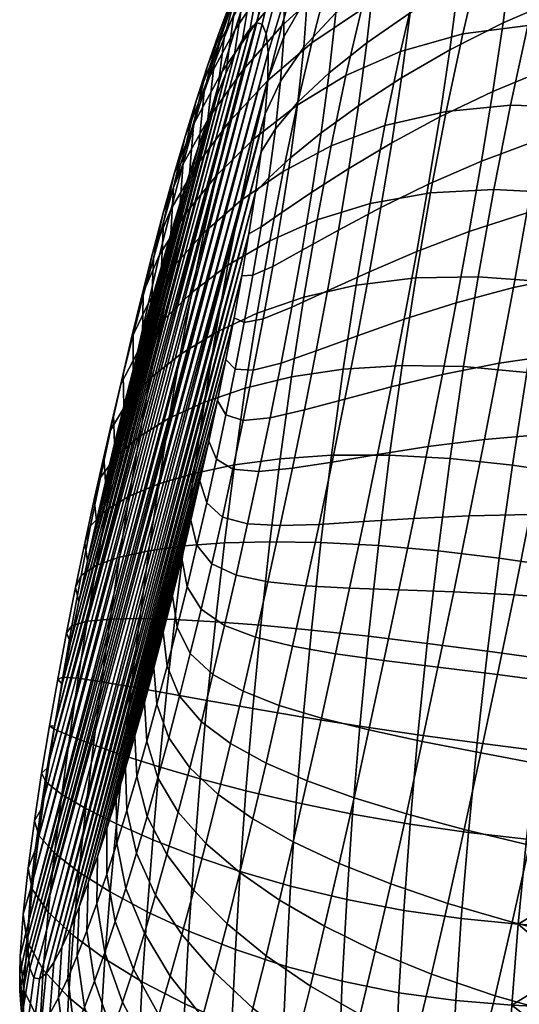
# Model space of a CAD drawing. Extents: x -120 to 2831, y -92 to 75.
# Tile 152 of 256: x 1128 to 1140, y 23 to 47. Entities that reach past the tile are written whole.
import ezdxf

# ---------------------------------------------------------------- set-up
doc = ezdxf.new("R2010")
doc.units = 0
doc.layers.add('GLASS', color=18, linetype='CONTINUOUS')

msp = doc.modelspace()

# ---------------------------------------------------------------- meshes
at = {"layer": 'GLASS'}
mesh = msp.add_polyface(dxfattribs=at)
corners = [(1133.917, 48.31, 83.84), (1134.084, 48.25, 85.126), (1134.626, 49.63, 85.392), (1134.433, 49.733, 83.894), (1133.721, 48.171, 82.611), (1134.211, 49.614, 82.482), (1133.508, 47.882, 81.451), (1133.972, 49.333, 81.163), (1133.284, 47.479, 80.359), (1133.723, 48.928, 79.929), (1133.466, 48.425, 78.772), (1134.398, 50.314, 79.718), (1134.119, 49.832, 78.434), (1133.053, 46.986, 79.33), (1133.206, 47.843, 77.682), (1133.835, 49.26, 77.222), (1132.816, 46.42, 78.358), (1133.548, 48.609, 76.074), (1134.644, 50.612, 76.922), (1134.334, 49.976, 75.651), (1132.943, 47.193, 76.655), (1132.577, 45.793, 77.441), (1133.259, 47.887, 74.988), (1134.021, 49.254, 74.44), (1132.677, 46.482, 75.686), (1132.334, 45.113, 76.574), (1133.708, 48.452, 73.29), (1134.94, 50.578, 73.988), (1134.603, 49.768, 72.713), (1132.969, 47.099, 73.959), (1132.411, 45.717, 74.771), (1132.091, 44.386, 75.755), (1133.394, 47.574, 72.201), (1134.265, 48.866, 71.5), (1132.679, 46.249, 72.988), (1132.145, 44.903, 73.91), (1133.082, 46.623, 71.174), (1133.929, 47.875, 70.355), (1132.391, 45.341, 72.075), (1131.879, 44.043, 73.1), (1133.597, 46.798, 69.281), (1134.918, 49.071, 69.598), (1134.562, 47.939, 68.412), (1132.772, 45.603, 70.213), (1132.104, 44.378, 71.221), (1133.269, 45.64, 68.284), (1134.213, 46.71, 67.311), (1132.467, 44.516, 69.32), (1132.948, 44.404, 67.37), (1133.871, 45.389, 66.304), (1133.539, 43.981, 65.398), (1134.93, 46.298, 65.302), (1134.578, 44.794, 64.319), (1134.258, 46.44, 88.739), (1133.873, 45.406, 87.655), (1133.812, 44.589, 88.277), (1134.181, 45.377, 89.565), (1134.269, 47.322, 87.672), (1133.882, 46.063, 86.865), (1133.74, 46.745, 84.946), (1133.836, 46.514, 85.943), (1134.208, 47.934, 86.432), (1133.443, 46.645, 82.92), (1133.605, 46.778, 83.927), (1133.261, 46.381, 81.942), (1132.859, 45.559, 80.1), (1133.065, 46.013, 81.001), (1132.429, 44.456, 78.417), (1132.647, 45.037, 79.239)]
mesh.append_faces([[corners[k] for k in face] for face in [(0, 1, 2, 3), (4, 0, 3, 5), (6, 4, 5, 7), (8, 6, 7, 9), (10, 9, 11, 12), (13, 8, 9, 10), (14, 10, 12, 15), (16, 13, 10, 14), (17, 15, 18, 19), (20, 14, 15, 17), (21, 16, 14, 20), (22, 17, 19, 23), (24, 20, 17, 22), (25, 21, 20, 24), (26, 23, 27, 28), (29, 22, 23, 26), (30, 24, 22, 29), (31, 25, 24, 30), (32, 26, 28, 33), (34, 29, 26, 32), (35, 30, 29, 34), (36, 32, 33, 37), (38, 34, 32, 36), (39, 35, 34, 38), (40, 37, 41, 42), (43, 36, 37, 40), (44, 38, 36, 43), (45, 40, 42, 46), (47, 43, 40, 45), (48, 45, 46, 49), (50, 49, 51, 52), (53, 54, 55, 56), (57, 58, 54, 53), (1, 59, 60, 61), (4, 62, 63, 0), (6, 64, 62, 4), (0, 63, 59, 1), (13, 65, 66, 8), (21, 67, 68, 16), (16, 68, 65, 13), (8, 66, 64, 6), (61, 60, 58, 57)]])
mesh = msp.add_polyface(dxfattribs=at)
corners = [(1139.546, 46.783, 96.309), (1139.3, 45.128, 97.092), (1140.699, 45.7, 97.775), (1140.943, 47.389, 96.897), (1138.263, 46.131, 95.64), (1138.02, 44.515, 96.323), (1137.099, 45.456, 94.885), (1136.86, 43.888, 95.464), (1139.755, 48.404, 95.338), (1141.148, 49.025, 95.836), (1138.474, 47.731, 94.764), (1137.308, 47.024, 94.107), (1136.263, 46.3, 93.351), (1136.059, 44.779, 94.029), (1135.353, 45.576, 92.471), (1135.157, 44.127, 93.047), (1139.915, 49.97, 94.148), (1141.303, 50.589, 94.574), (1138.638, 49.292, 93.654), (1137.473, 48.569, 93.083), (1136.426, 47.808, 92.421), (1135.509, 47.018, 91.643), (1134.742, 46.195, 90.698), (1134.597, 44.867, 91.411), (1134.181, 45.377, 89.565), (1134.054, 44.224, 90.151), (1136.525, 49.234, 91.189), (1137.573, 50.027, 91.77), (1135.606, 48.379, 90.513), (1134.831, 47.441, 89.701), (1134.258, 46.44, 88.739), (1135.619, 49.539, 89.078), (1136.538, 50.458, 89.653), (1134.844, 48.492, 88.417), (1134.269, 47.322, 87.672), (1134.771, 49.232, 86.934), (1135.539, 50.373, 87.434), (1134.208, 47.934, 86.432), (1134.084, 48.25, 85.126), (1134.626, 49.63, 85.392), (1133.929, 47.875, 70.355), (1134.265, 48.866, 71.5), (1135.277, 50.101, 70.863), (1134.918, 49.071, 69.598), (1134.562, 47.939, 68.412), (1136.043, 50.187, 68.894), (1135.665, 49.001, 67.599), (1136.512, 48.588, 65.549), (1136.906, 49.953, 66.842), (1138.286, 50.757, 66.144), (1137.871, 49.328, 64.773), (1135.293, 47.703, 66.398), (1134.213, 46.71, 67.311), (1138.987, 48.268, 62.77), (1139.414, 49.895, 64.067), (1141.022, 50.214, 63.492), (1140.576, 48.53, 62.17), (1137.465, 47.769, 63.528), (1136.128, 47.103, 64.371), (1134.93, 46.298, 65.302), (1133.871, 45.389, 66.304), (1140.142, 46.718, 61.005), (1142.217, 48.564, 61.717), (1141.762, 46.71, 60.559), (1138.573, 46.514, 61.623), (1137.073, 46.09, 62.42), (1135.756, 45.508, 63.32), (1134.578, 44.794, 64.319), (1139.723, 44.791, 60.012), (1141.321, 44.744, 59.579), (1138.176, 44.646, 60.638), (1136.697, 44.303, 61.464)]
mesh.append_faces([[corners[k] for k in face] for face in [(0, 1, 2, 3), (4, 5, 1, 0), (6, 7, 5, 4), (8, 0, 3, 9), (10, 4, 0, 8), (11, 6, 4, 10), (12, 13, 6, 11), (14, 15, 13, 12), (16, 8, 9, 17), (18, 10, 8, 16), (19, 11, 10, 18), (20, 12, 11, 19), (21, 14, 12, 20), (22, 23, 14, 21), (24, 25, 23, 22), (26, 20, 19, 27), (28, 21, 20, 26), (29, 22, 21, 28), (30, 24, 22, 29), (31, 28, 26, 32), (33, 29, 28, 31), (34, 30, 29, 33), (35, 33, 31, 36), (37, 34, 33, 35), (38, 37, 35, 39), (40, 41, 42, 43), (44, 43, 45, 46), (47, 48, 49, 50), (51, 46, 48, 47), (52, 44, 46, 51), (53, 54, 55, 56), (57, 50, 54, 53), (58, 47, 50, 57), (59, 51, 47, 58), (60, 52, 51, 59), (61, 56, 62, 63), (64, 53, 56, 61), (65, 57, 53, 64), (66, 58, 57, 65), (67, 59, 58, 66), (68, 61, 63, 69), (70, 64, 61, 68), (71, 65, 64, 70)]])
mesh = msp.add_polyface(dxfattribs=at)
corners = [(1128.53, 23.855, 76.936), (1128.712, 24.119, 77.914), (1133.575, 42.694, 89.023), (1131.572, 32.965, 87.15), (1130.44, 28.809, 84.348), (1130.667, 29.587, 84.983), (1129.114, 24.941, 79.756), (1129.326, 25.464, 80.617), (1133.057, 39.666, 89.203), (1133.605, 46.778, 83.927), (1128.263, 26.83, 71.129), (1128.16, 25.911, 71.579), (1133.443, 46.645, 82.92), (1128.397, 27.806, 70.833), (1128.088, 24.743, 72.576), (1133.836, 46.514, 85.943), (1128.1, 25.095, 72.201), (1128.916, 30.835, 70.653), (1132.647, 45.037, 79.239), (1129.112, 31.838, 70.771), (1130.895, 30.393, 85.582), (1131.347, 32.084, 86.666), (1131.795, 33.867, 87.593), (1132.234, 35.733, 88.346), (1132.448, 36.693, 88.65), (1129.988, 27.349, 82.968), (1133.244, 40.677, 89.242), (1133.418, 41.691, 89.188), (1133.71, 43.67, 88.727), (1132.861, 38.662, 89.085), (1131.121, 31.226, 86.143), (1131.442, 31.266, 88.119), (1131.2, 30.349, 87.546), (1131.482, 29.539, 89.024), (1131.742, 30.541, 89.643), (1129.599, 34.649, 68.29), (1129.835, 35.816, 68.58), (1130.217, 36.331, 67.085), (1129.974, 35.031, 66.798), (1129.457, 34.235, 69.775), (1129.684, 35.287, 70.071), (1130.295, 33.898, 65.191), (1130.531, 35.368, 65.367), (1131.241, 35.663, 63.991), (1131.005, 34.051, 63.838), (1129.74, 33.703, 66.601), (1129.368, 33.457, 68.073), (1129.234, 33.161, 69.541), (1130.784, 32.417, 63.82), (1131.85, 34.165, 62.557), (1131.632, 32.394, 62.584), (1130.072, 32.404, 65.129), (1129.514, 32.35, 66.499), (1129.144, 32.242, 67.935), (1129.018, 32.068, 69.375), (1130.58, 30.769, 63.942), (1131.433, 30.616, 62.77), (1129.861, 30.892, 65.189), (1129.3, 30.976, 66.5), (1128.928, 31.004, 67.884), (1128.808, 30.956, 69.284), (1129.096, 29.583, 66.616), (1129.665, 29.367, 65.38), (1128.722, 29.746, 67.932), (1128.607, 29.827, 69.28), (1131.121, 31.226, 86.143), (1130.895, 30.393, 85.582), (1130.957, 29.462, 86.929), (1131.347, 32.084, 86.666), (1129.316, 32.83, 70.958), (1129.525, 33.807, 71.206), (1129.112, 31.838, 70.771), (1129.739, 34.768, 71.51), (1128.729, 29.823, 70.614), (1128.916, 30.835, 70.653)]
mesh.append_faces([[corners[k] for k in face] for face in [(0, 1, 2, 2), (3, 4, 5, 5), (6, 7, 8, 8), (9, 10, 11, 11), (12, 13, 10, 10), (14, 15, 16, 16), (17, 18, 19, 19), (3, 5, 20, 20), (20, 21, 3, 3), (3, 22, 4, 4), (23, 24, 25, 25), (8, 26, 6, 6), (27, 2, 1, 1), (2, 28, 0, 0), (29, 8, 7, 7), (30, 21, 20, 20), (31, 32, 33, 34), (35, 36, 37, 38), (39, 40, 36, 35), (41, 42, 43, 44), (45, 38, 42, 41), (46, 35, 38, 45), (47, 39, 35, 46), (48, 44, 49, 50), (51, 41, 44, 48), (52, 45, 41, 51), (53, 46, 45, 52), (54, 47, 46, 53), (55, 48, 50, 56), (57, 51, 48, 55), (58, 52, 51, 57), (59, 53, 52, 58), (60, 54, 53, 59), (61, 58, 57, 62), (63, 59, 58, 61), (64, 60, 59, 63), (32, 65, 66, 67), (31, 68, 65, 32), (47, 69, 70, 39), (54, 71, 69, 47), (39, 70, 72, 40), (64, 73, 74, 60), (60, 74, 71, 54)]])
mesh = msp.add_polyface(dxfattribs=at)
corners = [(1130.401, 37.536, 72.705), (1130.178, 36.633, 72.263), (1131.532, 41.692, 75.508), (1128.137, 23.987, 73.913), (1133.812, 44.589, 88.277), (1133.873, 45.406, 87.655), (1128.107, 24.185, 73.439), (1133.882, 46.063, 86.865), (1131.984, 43.151, 76.888), (1131.759, 42.438, 76.18), (1129.957, 35.71, 71.863), (1129.525, 33.807, 71.206), (1132.208, 43.825, 77.634), (1131.305, 40.914, 74.873), (1129.316, 32.83, 70.958), (1132.429, 44.456, 78.417), (1133.443, 46.645, 82.92), (1128.263, 26.83, 71.129), (1133.605, 46.778, 83.927), (1132.647, 45.037, 79.239), (1128.729, 29.823, 70.614), (1133.065, 46.013, 81.001), (1132.859, 45.559, 80.1), (1133.74, 46.745, 84.946), (1128.1, 25.095, 72.201), (1133.836, 46.514, 85.943), (1128.088, 24.743, 72.576), (1131.846, 43.618, 74.982), (1132.091, 44.386, 75.755), (1132.411, 45.717, 74.771), (1132.145, 44.903, 73.91), (1131.601, 42.812, 74.254), (1131.879, 44.043, 73.1), (1131.614, 43.141, 72.343), (1132.391, 45.341, 72.075), (1132.104, 44.378, 71.221), (1131.356, 41.971, 73.57), (1131.82, 43.363, 70.427), (1132.772, 45.603, 70.213), (1132.467, 44.516, 69.32), (1131.351, 42.198, 71.637), (1131.112, 41.099, 72.931), (1132.166, 43.366, 68.5), (1133.269, 45.64, 68.284), (1132.948, 44.404, 67.37), (1131.539, 42.298, 69.696), (1131.09, 41.217, 70.985), (1130.869, 40.196, 72.336), (1131.872, 42.156, 67.756), (1132.635, 43.095, 66.546), (1131.263, 41.187, 69.03), (1130.832, 40.201, 70.387), (1130.627, 39.265, 71.787), (1131.585, 40.891, 67.095), (1132.332, 41.718, 65.817), (1130.992, 40.031, 68.433), (1130.576, 39.151, 69.845), (1132.04, 40.279, 65.19), (1133.218, 42.494, 64.603), (1132.912, 40.934, 63.926), (1131.307, 39.574, 66.52), (1130.727, 38.835, 67.907), (1131.76, 38.785, 64.673), (1132.62, 39.311, 63.376), (1132.334, 45.113, 76.574), (1132.208, 43.825, 77.634), (1132.429, 44.456, 78.417), (1132.577, 45.793, 77.441), (1131.759, 42.438, 76.18), (1131.984, 43.151, 76.888), (1131.532, 41.692, 75.508), (1131.078, 40.107, 74.274), (1131.305, 40.914, 74.873), (1130.625, 38.416, 73.189), (1130.851, 39.274, 73.713)]
mesh.append_faces([[corners[k] for k in face] for face in [(0, 1, 2, 2), (3, 4, 5, 5), (6, 5, 7, 7), (8, 9, 10, 10), (11, 12, 8, 8), (10, 9, 2, 2), (0, 2, 13, 13), (12, 14, 15, 15), (16, 17, 18, 18), (15, 14, 19, 19), (20, 21, 22, 22), (23, 24, 25, 25), (26, 7, 25, 25), (27, 28, 29, 30), (31, 27, 30, 32), (33, 32, 34, 35), (36, 31, 32, 33), (37, 35, 38, 39), (40, 33, 35, 37), (41, 36, 33, 40), (42, 39, 43, 44), (45, 37, 39, 42), (46, 40, 37, 45), (47, 41, 40, 46), (48, 42, 44, 49), (50, 45, 42, 48), (51, 46, 45, 50), (52, 47, 46, 51), (53, 48, 49, 54), (55, 50, 48, 53), (56, 51, 50, 55), (57, 54, 58, 59), (60, 53, 54, 57), (61, 55, 53, 60), (62, 57, 59, 63), (64, 65, 66, 67), (27, 68, 69, 28), (31, 70, 68, 27), (41, 71, 72, 36), (52, 73, 74, 47), (47, 74, 71, 41), (36, 72, 70, 31), (28, 69, 65, 64)]])
mesh = msp.add_polyface(dxfattribs=at)
corners = [(1128.16, 25.911, 71.579), (1128.1, 25.095, 72.201), (1133.74, 46.745, 84.946), (1128.729, 29.823, 70.614), (1128.555, 28.81, 70.668), (1133.065, 46.013, 81.001), (1128.916, 30.835, 70.653), (1132.859, 45.559, 80.1), (1128.397, 27.806, 70.833), (1133.443, 46.645, 82.92), (1129.525, 33.807, 71.206), (1129.316, 32.83, 70.958), (1132.208, 43.825, 77.634), (1129.739, 34.768, 71.51), (1131.984, 43.151, 76.888), (1129.112, 31.838, 70.771), (1132.647, 45.037, 79.239), (1129.957, 35.71, 71.863), (1131.532, 41.692, 75.508), (1130.178, 36.633, 72.263), (1130.625, 38.416, 73.189), (1130.401, 37.536, 72.705), (1131.078, 40.107, 74.274), (1133.418, 41.691, 89.188), (1128.908, 24.488, 78.855), (1133.244, 40.677, 89.242), (1133.812, 44.589, 88.277), (1128.367, 23.723, 75.928), (1133.71, 43.67, 88.727), (1130.851, 39.274, 73.713), (1131.305, 40.914, 74.873), (1133.605, 46.778, 83.927), (1133.261, 46.381, 81.942), (1132.631, 36.256, 90.253), (1132.399, 35.207, 89.933), (1132.776, 34.861, 91.54), (1133.029, 36.014, 91.855), (1130.388, 38.308, 71.284), (1130.627, 39.265, 71.787), (1130.832, 40.201, 70.387), (1130.576, 39.151, 69.845), (1130.325, 38.069, 69.362), (1130.992, 40.031, 68.433), (1130.727, 38.835, 67.907), (1130.15, 37.325, 70.828), (1131.037, 38.211, 66.037), (1131.307, 39.574, 66.52), (1132.04, 40.279, 65.19), (1131.76, 38.785, 64.673), (1130.468, 37.6, 67.456), (1130.078, 36.957, 68.939), (1129.916, 36.317, 70.423), (1131.493, 37.244, 64.271), (1132.62, 39.311, 63.376), (1132.345, 37.634, 62.959), (1130.779, 36.807, 65.651), (1130.217, 36.331, 67.085), (1129.835, 35.816, 68.58), (1129.684, 35.287, 70.071), (1132.089, 35.915, 62.684), (1133.329, 37.97, 61.731), (1133.066, 36.12, 61.463), (1131.241, 35.663, 63.991), (1130.531, 35.368, 65.367), (1129.974, 35.031, 66.798), (1132.448, 36.693, 88.65), (1132.234, 35.733, 88.346), (1132.861, 37.33, 90.512), (1132.657, 37.67, 88.898), (1133.085, 38.429, 90.702), (1132.861, 38.662, 89.085), (1130.401, 37.536, 72.705), (1130.625, 38.416, 73.189), (1130.178, 36.633, 72.263), (1129.957, 35.71, 71.863), (1129.739, 34.768, 71.51)]
mesh.append_faces([[corners[k] for k in face] for face in [(0, 1, 2, 2), (3, 4, 5, 5), (6, 3, 7, 7), (4, 8, 9, 9), (10, 11, 12, 12), (13, 10, 14, 14), (15, 16, 11, 11), (17, 18, 19, 19), (20, 21, 22, 22), (13, 14, 17, 17), (23, 24, 25, 25), (26, 27, 28, 28), (22, 29, 20, 20), (30, 22, 21, 21), (2, 31, 0, 0), (9, 32, 4, 4), (7, 16, 6, 6), (32, 5, 4, 4), (33, 34, 35, 36), (37, 38, 39, 40), (41, 40, 42, 43), (44, 37, 40, 41), (45, 46, 47, 48), (49, 43, 46, 45), (50, 41, 43, 49), (51, 44, 41, 50), (52, 48, 53, 54), (55, 45, 48, 52), (56, 49, 45, 55), (57, 50, 49, 56), (58, 51, 50, 57), (59, 54, 60, 61), (62, 52, 54, 59), (63, 55, 52, 62), (64, 56, 55, 63), (33, 65, 66, 34), (67, 68, 65, 33), (69, 70, 68, 67), (37, 71, 72, 38), (44, 73, 71, 37), (73, 44, 51, 74), (58, 75, 74, 51)]])
mesh = msp.add_polyface(dxfattribs=at)
corners = [(1128.908, 24.488, 78.855), (1133.418, 41.691, 89.188), (1128.712, 24.119, 77.914), (1128.53, 23.855, 76.936), (1133.71, 43.67, 88.727), (1128.367, 23.723, 75.928), (1128.233, 23.755, 74.909), (1133.812, 44.589, 88.277), (1128.137, 23.987, 73.913), (1133.873, 45.406, 87.655), (1128.107, 24.185, 73.439), (1133.244, 40.677, 89.242), (1129.114, 24.941, 79.756), (1132.657, 37.67, 88.898), (1129.544, 26.044, 81.439), (1129.765, 26.675, 82.222), (1132.448, 36.693, 88.65), (1129.988, 27.349, 82.968), (1129.326, 25.464, 80.617), (1133.882, 46.063, 86.865), (1128.091, 24.438, 72.991), (1128.088, 24.743, 72.576), (1129.988, 26.249, 84.032), (1129.749, 25.544, 83.199), (1129.944, 24.362, 84.18), (1130.195, 25.109, 85.119), (1130.448, 25.908, 86.005), (1130.632, 23.964, 86.188), (1130.897, 24.827, 87.186), (1130.229, 26.997, 84.82), (1130.471, 27.783, 85.566), (1130.705, 26.754, 86.839), (1129.665, 29.367, 65.38), (1129.861, 30.892, 65.189), (1130.58, 30.769, 63.942), (1130.392, 29.115, 64.213), (1129.483, 27.833, 65.716), (1130.222, 27.463, 64.644), (1128.905, 28.174, 66.861), (1129.096, 29.583, 66.616), (1128.528, 28.47, 68.096), (1128.722, 29.746, 67.932), (1128.418, 28.684, 69.379), (1128.607, 29.827, 69.28), (1130.071, 25.823, 65.253), (1131.096, 27.08, 63.65), (1130.959, 25.346, 64.366), (1129.319, 26.297, 66.218), (1128.73, 26.755, 67.259), (1128.349, 27.181, 68.398), (1128.245, 27.535, 69.602), (1129.176, 24.772, 66.915), (1129.942, 24.207, 66.065), (1128.577, 25.336, 67.844), (1128.191, 25.89, 68.872), (1128.093, 26.393, 69.979), (1128.066, 24.626, 69.563), (1128.456, 23.946, 68.659), (1127.974, 25.288, 70.547), (1129.765, 26.675, 82.222), (1129.544, 26.044, 81.439), (1129.512, 24.886, 82.323), (1129.988, 27.349, 82.968), (1130.44, 28.809, 84.348), (1130.214, 28.062, 83.676), (1130.713, 28.606, 86.269), (1130.667, 29.587, 84.983), (1129.326, 25.464, 80.617), (1129.279, 24.282, 81.4), (1128.555, 28.81, 70.668), (1128.397, 27.806, 70.833), (1128.729, 29.823, 70.614), (1128.16, 25.911, 71.579), (1128.263, 26.83, 71.129), (1127.902, 24.276, 71.337), (1128.1, 25.095, 72.201)]
mesh.append_faces([[corners[k] for k in face] for face in [(0, 1, 2, 2), (3, 4, 5, 5), (6, 7, 8, 8), (5, 7, 6, 6), (8, 9, 10, 10), (11, 0, 12, 12), (13, 14, 15, 15), (16, 15, 17, 17), (13, 18, 14, 14), (19, 20, 10, 10), (20, 19, 21, 21), (22, 23, 24, 25), (26, 25, 27, 28), (29, 22, 25, 26), (30, 29, 26, 31), (32, 33, 34, 35), (36, 32, 35, 37), (38, 39, 32, 36), (40, 41, 39, 38), (42, 43, 41, 40), (44, 37, 45, 46), (47, 36, 37, 44), (48, 38, 36, 47), (49, 40, 38, 48), (50, 42, 40, 49), (51, 47, 44, 52), (53, 48, 47, 51), (54, 49, 48, 53), (55, 50, 49, 54), (56, 54, 53, 57), (58, 55, 54, 56), (23, 59, 60, 61), (22, 62, 59, 23), (30, 63, 64, 29), (65, 66, 63, 30), (29, 64, 62, 22), (61, 60, 67, 68), (69, 42, 50, 70), (71, 43, 42, 69), (58, 72, 73, 55), (74, 75, 72, 58), (55, 73, 70, 50)]])
mesh = msp.add_polyface(dxfattribs=at)
corners = [(1140.12, 42.196, 99.037), (1139.796, 40.395, 99.43), (1141.301, 40.704, 100.259), (1141.632, 42.582, 99.795), (1138.73, 41.746, 98.169), (1138.414, 40.027, 98.482), (1137.463, 41.263, 97.205), (1137.159, 39.632, 97.432), (1140.423, 43.966, 98.486), (1141.937, 44.418, 99.165), (1139.026, 43.447, 97.708), (1137.751, 42.892, 96.838), (1136.599, 42.328, 95.878), (1136.322, 40.777, 96.149), (1135.577, 41.784, 94.821), (1135.313, 40.317, 94.999), (1134.701, 41.295, 93.649), (1134.452, 39.921, 93.743), (1133.992, 40.906, 92.319), (1133.761, 39.64, 92.342), (1139.3, 45.128, 97.092), (1140.699, 45.7, 97.775), (1138.02, 44.515, 96.323), (1136.86, 43.888, 95.464), (1135.828, 43.271, 94.506), (1134.937, 42.697, 93.427), (1134.211, 42.203, 92.176), (1133.71, 41.862, 90.749), (1133.512, 40.696, 90.835), (1136.059, 44.779, 94.029), (1137.099, 45.456, 94.885), (1135.157, 44.127, 93.047), (1134.416, 43.526, 91.886), (1133.893, 43.042, 90.532), (1134.597, 44.867, 91.411), (1135.353, 45.576, 92.471), (1134.054, 44.224, 90.151), (1132.635, 43.095, 66.546), (1132.948, 44.404, 67.37), (1133.871, 45.389, 66.304), (1133.539, 43.981, 65.398), (1135.399, 43.812, 62.408), (1135.756, 45.508, 63.32), (1137.073, 46.09, 62.42), (1136.697, 44.303, 61.464), (1134.24, 43.199, 63.461), (1134.578, 44.794, 64.319), (1133.218, 42.494, 64.603), (1132.332, 41.718, 65.817), (1139.322, 42.765, 59.204), (1139.723, 44.791, 60.012), (1141.321, 44.744, 59.579), (1140.898, 42.683, 58.789), (1137.797, 42.68, 59.828), (1138.176, 44.646, 60.638), (1136.339, 42.42, 60.671), (1135.06, 42.027, 61.644), (1133.918, 41.523, 62.738), (1132.912, 40.934, 63.926), (1138.945, 40.658, 58.591), (1140.496, 40.545, 58.199), (1137.442, 40.631, 59.205), (1136.004, 40.456, 60.052), (1134.741, 40.165, 61.041), (1133.614, 39.776, 62.158), (1133.244, 40.677, 89.242), (1133.418, 41.691, 89.188), (1133.575, 42.694, 89.023), (1134.181, 45.377, 89.565), (1133.812, 44.589, 88.277), (1133.71, 43.67, 88.727)]
mesh.append_faces([[corners[k] for k in face] for face in [(0, 1, 2, 3), (4, 5, 1, 0), (6, 7, 5, 4), (8, 0, 3, 9), (10, 4, 0, 8), (11, 6, 4, 10), (12, 13, 6, 11), (14, 15, 13, 12), (16, 17, 15, 14), (18, 19, 17, 16), (20, 10, 8, 21), (22, 11, 10, 20), (23, 12, 11, 22), (24, 14, 12, 23), (25, 16, 14, 24), (26, 18, 16, 25), (27, 28, 18, 26), (29, 24, 23, 30), (31, 25, 24, 29), (32, 26, 25, 31), (33, 27, 26, 32), (34, 32, 31, 35), (36, 33, 32, 34), (37, 38, 39, 40), (41, 42, 43, 44), (45, 46, 42, 41), (47, 40, 46, 45), (48, 37, 40, 47), (49, 50, 51, 52), (53, 54, 50, 49), (55, 44, 54, 53), (56, 41, 44, 55), (57, 45, 41, 56), (58, 47, 45, 57), (59, 49, 52, 60), (61, 53, 49, 59), (62, 55, 53, 61), (63, 56, 55, 62), (64, 57, 56, 63), (65, 28, 27, 66), (33, 67, 66, 27), (68, 69, 70, 36), (36, 70, 67, 33)]])
mesh = msp.add_polyface(dxfattribs=at)
corners = [(1139.098, 36.735, 99.75), (1138.731, 34.894, 99.675), (1140.2, 34.921, 100.642), (1140.582, 36.862, 100.684), (1137.742, 36.563, 98.678), (1137.392, 34.83, 98.563), (1136.517, 36.372, 97.494), (1136.184, 34.753, 97.334), (1135.423, 36.188, 96.216), (1135.109, 34.686, 96.009), (1139.454, 38.572, 99.668), (1140.95, 38.793, 100.556), (1138.084, 38.298, 98.651), (1136.843, 38, 97.528), (1135.731, 37.706, 96.311), (1134.755, 37.445, 95.005), (1134.465, 36.04, 94.851), (1133.929, 37.257, 93.61), (1133.659, 35.964, 93.404), (1133.278, 37.194, 92.099), (1133.029, 36.014, 91.855), (1132.861, 37.33, 90.512), (1132.631, 36.256, 90.253), (1139.796, 40.395, 99.43), (1141.301, 40.704, 100.259), (1138.414, 40.027, 98.482), (1137.159, 39.632, 97.432), (1136.031, 39.236, 96.29), (1135.038, 38.871, 95.057), (1134.194, 38.576, 93.725), (1133.523, 38.403, 92.264), (1133.085, 38.429, 90.702), (1136.322, 40.777, 96.149), (1137.463, 41.263, 97.205), (1135.313, 40.317, 94.999), (1134.452, 39.921, 93.743), (1133.761, 39.64, 92.342), (1133.302, 39.551, 90.814), (1133.512, 40.696, 90.835), (1133.992, 40.906, 92.319), (1132.62, 39.311, 63.376), (1132.912, 40.934, 63.926), (1133.918, 41.523, 62.738), (1133.614, 39.776, 62.158), (1140.119, 38.349, 57.818), (1140.496, 40.545, 58.199), (1142.074, 40.315, 57.995), (1141.669, 38.117, 57.649), (1138.593, 38.489, 58.183), (1138.945, 40.658, 58.591), (1137.112, 38.517, 58.779), (1137.442, 40.631, 59.205), (1135.692, 38.428, 59.618), (1136.004, 40.456, 60.052), (1134.445, 38.24, 60.606), (1134.741, 40.165, 61.041), (1133.329, 37.97, 61.731), (1132.345, 37.634, 62.959), (1139.77, 36.116, 57.653), (1141.291, 35.888, 57.517), (1138.269, 36.277, 57.988), (1136.81, 36.358, 58.559), (1135.407, 36.352, 59.376), (1134.172, 36.269, 60.35), (1133.066, 36.12, 61.463), (1133.057, 39.666, 89.203), (1132.861, 38.662, 89.085), (1133.244, 40.677, 89.242)]
mesh.append_faces([[corners[k] for k in face] for face in [(0, 1, 2, 3), (4, 5, 1, 0), (6, 7, 5, 4), (8, 9, 7, 6), (10, 0, 3, 11), (12, 4, 0, 10), (13, 6, 4, 12), (14, 8, 6, 13), (15, 16, 8, 14), (17, 18, 16, 15), (19, 20, 18, 17), (21, 22, 20, 19), (23, 10, 11, 24), (25, 12, 10, 23), (26, 13, 12, 25), (27, 14, 13, 26), (28, 15, 14, 27), (29, 17, 15, 28), (30, 19, 17, 29), (31, 21, 19, 30), (32, 27, 26, 33), (34, 28, 27, 32), (35, 29, 28, 34), (36, 30, 29, 35), (37, 31, 30, 36), (38, 37, 36, 39), (40, 41, 42, 43), (44, 45, 46, 47), (48, 49, 45, 44), (50, 51, 49, 48), (52, 53, 51, 50), (54, 55, 53, 52), (56, 43, 55, 54), (57, 40, 43, 56), (58, 44, 47, 59), (60, 48, 44, 58), (61, 50, 48, 60), (62, 52, 50, 61), (63, 54, 52, 62), (64, 56, 54, 63), (37, 65, 66, 31), (65, 37, 38, 67)]])
mesh = msp.add_polyface(dxfattribs=at)
corners = [(1130.44, 28.809, 84.348), (1131.795, 33.867, 87.593), (1132.016, 34.79, 87.993), (1132.657, 37.67, 88.898), (1129.765, 26.675, 82.222), (1132.448, 36.693, 88.65), (1129.988, 27.349, 82.968), (1132.234, 35.733, 88.346), (1129.326, 25.464, 80.617), (1132.861, 38.662, 89.085), (1132.55, 31.069, 91.779), (1132.271, 29.924, 91.186), (1132.974, 29.398, 92.671), (1133.274, 30.664, 93.288), (1132.002, 31.575, 90.207), (1131.742, 30.541, 89.643), (1131.684, 32.211, 88.646), (1131.442, 31.266, 88.119), (1135.505, 31.566, 96.637), (1135.164, 30.013, 96.1), (1136.312, 29.729, 97.367), (1136.674, 31.403, 97.908), (1134.471, 31.747, 95.267), (1134.15, 30.32, 94.734), (1133.574, 31.965, 93.816), (1132.83, 32.248, 92.299), (1132.262, 32.641, 90.712), (1131.924, 33.183, 89.126), (1134.791, 33.204, 95.692), (1135.846, 33.148, 97.048), (1133.873, 33.297, 94.254), (1133.109, 33.458, 92.745), (1132.52, 33.737, 91.157), (1132.163, 34.182, 89.556), (1135.109, 34.686, 96.009), (1136.184, 34.753, 97.334), (1134.171, 34.656, 94.6), (1133.385, 34.697, 93.115), (1132.776, 34.861, 91.54), (1132.399, 35.207, 89.933), (1134.465, 36.04, 94.851), (1135.423, 36.188, 96.216), (1133.659, 35.964, 93.404), (1133.029, 36.014, 91.855), (1135.151, 34.249, 59.335), (1135.407, 36.352, 59.376), (1136.81, 36.358, 58.559), (1136.538, 34.175, 58.551), (1133.925, 34.268, 60.279), (1134.172, 36.269, 60.35), (1132.825, 34.238, 61.363), (1133.066, 36.12, 61.463), (1131.85, 34.165, 62.557), (1132.089, 35.915, 62.684), (1131.005, 34.051, 63.838), (1131.241, 35.663, 63.991), (1134.923, 32.138, 59.499), (1136.298, 31.988, 58.759), (1133.705, 32.254, 60.397), (1132.607, 32.339, 61.436), (1131.632, 32.394, 62.584), (1134.726, 30.04, 59.872), (1136.09, 29.822, 59.186), (1133.511, 30.246, 60.711), (1132.412, 30.44, 61.686), (1131.433, 30.616, 62.77), (1131.347, 32.084, 86.666), (1131.572, 32.965, 87.15), (1132.016, 34.79, 87.993), (1131.795, 33.867, 87.593), (1132.234, 35.733, 88.346)]
mesh.append_faces([[corners[k] for k in face] for face in [(0, 1, 2, 2), (3, 4, 5, 5), (6, 2, 7, 7), (8, 3, 9, 9), (10, 11, 12, 13), (14, 15, 11, 10), (16, 17, 15, 14), (18, 19, 20, 21), (22, 23, 19, 18), (24, 13, 23, 22), (25, 10, 13, 24), (26, 14, 10, 25), (27, 16, 14, 26), (28, 22, 18, 29), (30, 24, 22, 28), (31, 25, 24, 30), (32, 26, 25, 31), (33, 27, 26, 32), (34, 28, 29, 35), (36, 30, 28, 34), (37, 31, 30, 36), (38, 32, 31, 37), (39, 33, 32, 38), (40, 36, 34, 41), (42, 37, 36, 40), (43, 38, 37, 42), (44, 45, 46, 47), (48, 49, 45, 44), (50, 51, 49, 48), (52, 53, 51, 50), (54, 55, 53, 52), (56, 44, 47, 57), (58, 48, 44, 56), (59, 50, 48, 58), (60, 52, 50, 59), (61, 56, 57, 62), (63, 58, 56, 61), (64, 59, 58, 63), (65, 60, 59, 64), (66, 17, 16, 67), (33, 68, 69, 27), (39, 70, 68, 33), (67, 16, 27, 69)]])
mesh = msp.add_polyface(dxfattribs=at)
corners = [(1142.255, 28.565, 100.783), (1141.815, 26.586, 99.989), (1143.488, 26.239, 100.194), (1143.943, 28.245, 101.024), (1140.605, 28.873, 100.273), (1140.184, 26.948, 99.512), (1139.01, 29.173, 99.484), (1138.609, 27.329, 98.753), (1137.594, 29.452, 98.507), (1137.213, 27.706, 97.802), (1136.312, 29.729, 97.367), (1135.951, 28.094, 96.685), (1141.025, 30.849, 100.85), (1142.69, 30.601, 101.385), (1139.411, 31.063, 100.043), (1137.976, 31.24, 99.055), (1136.674, 31.403, 97.908), (1141.439, 32.858, 101.242), (1143.118, 32.675, 101.793), (1139.809, 32.984, 100.429), (1138.356, 33.058, 99.444), (1137.035, 33.107, 98.306), (1135.846, 33.148, 97.048), (1135.505, 31.566, 96.637), (1141.845, 34.886, 101.448), (1143.536, 34.771, 102.006), (1140.2, 34.921, 100.642), (1138.731, 34.894, 99.675), (1137.392, 34.83, 98.563), (1136.184, 34.753, 97.334), (1139.452, 33.867, 57.71), (1139.77, 36.116, 57.653), (1141.291, 35.888, 57.517), (1140.943, 33.65, 57.605), (1137.977, 34.045, 58.013), (1138.269, 36.277, 57.988), (1136.538, 34.175, 58.551), (1136.81, 36.358, 58.559), (1139.168, 31.626, 57.99), (1140.629, 31.424, 57.914), (1137.718, 31.816, 58.26), (1136.298, 31.988, 58.759), (1138.919, 29.415, 58.495), (1140.351, 29.232, 58.443), (1137.493, 29.612, 58.731), (1136.09, 29.822, 59.186), (1138.709, 27.259, 59.223), (1140.111, 27.098, 59.19), (1137.305, 27.458, 59.425), (1135.916, 27.698, 59.832), (1142.623, 34.516, 57.537), (1142.817, 35.623, 57.504), (1142.437, 33.411, 57.623), (1142.089, 31.216, 57.955), (1142.259, 32.31, 57.762), (1141.777, 29.059, 58.502), (1141.928, 30.132, 58.202), (1141.636, 28.001, 58.855), (1141.505, 26.961, 59.26)]
mesh.append_faces([[corners[k] for k in face] for face in [(0, 1, 2, 3), (4, 5, 1, 0), (6, 7, 5, 4), (8, 9, 7, 6), (10, 11, 9, 8), (12, 4, 0, 13), (14, 6, 4, 12), (15, 8, 6, 14), (16, 10, 8, 15), (17, 12, 13, 18), (19, 14, 12, 17), (20, 15, 14, 19), (21, 16, 15, 20), (22, 23, 16, 21), (24, 17, 18, 25), (26, 19, 17, 24), (27, 20, 19, 26), (28, 21, 20, 27), (29, 22, 21, 28), (30, 31, 32, 33), (34, 35, 31, 30), (36, 37, 35, 34), (38, 30, 33, 39), (40, 34, 30, 38), (41, 36, 34, 40), (42, 38, 39, 43), (44, 40, 38, 42), (45, 41, 40, 44), (46, 42, 43, 47), (48, 44, 42, 46), (49, 45, 44, 48), (50, 32, 51, 51), (52, 33, 50, 50), (53, 39, 54, 54), (55, 43, 56, 56), (57, 43, 55, 55), (56, 39, 53, 53), (57, 58, 47, 47), (33, 52, 54, 54), (50, 33, 32, 32), (54, 39, 33, 33), (57, 47, 43, 43), (43, 39, 56, 56)]])
mesh = msp.add_polyface(dxfattribs=at)
corners = [(1130.44, 28.809, 84.348), (1132.016, 34.79, 87.993), (1130.214, 28.062, 83.676), (1129.988, 27.349, 82.968), (1131.166, 25.748, 88.12), (1130.897, 24.827, 87.186), (1131.521, 23.794, 88.306), (1131.802, 24.798, 89.344), (1130.705, 26.754, 86.839), (1130.448, 25.908, 86.005), (1132.089, 25.867, 90.301), (1132.59, 23.888, 90.508), (1132.891, 25.054, 91.555), (1131.438, 26.723, 88.988), (1130.963, 27.643, 87.62), (1130.713, 28.606, 86.269), (1130.471, 27.783, 85.566), (1133.199, 26.289, 92.504), (1133.83, 24.283, 92.732), (1134.155, 25.624, 93.754), (1132.381, 26.994, 91.176), (1131.714, 27.747, 89.789), (1131.222, 28.572, 88.349), (1130.957, 29.462, 86.929), (1135.594, 26.512, 95.864), (1135.243, 24.993, 94.905), (1136.464, 24.398, 95.928), (1136.835, 26.017, 96.942), (1134.487, 27.033, 94.658), (1133.513, 27.584, 93.351), (1132.676, 28.173, 91.966), (1131.992, 28.815, 90.523), (1131.482, 29.539, 89.024), (1131.2, 30.349, 87.546), (1134.824, 28.499, 95.44), (1135.951, 28.094, 96.685), (1133.83, 28.93, 94.095), (1132.974, 29.398, 92.671), (1132.271, 29.924, 91.186), (1131.742, 30.541, 89.643), (1135.164, 30.013, 96.1), (1136.312, 29.729, 97.367), (1134.15, 30.32, 94.734), (1133.274, 30.664, 93.288), (1134.559, 27.976, 60.454), (1134.726, 30.04, 59.872), (1136.09, 29.822, 59.186), (1135.916, 27.698, 59.832), (1133.344, 28.262, 61.222), (1133.511, 30.246, 60.711), (1132.241, 28.553, 62.12), (1132.412, 30.44, 61.686), (1131.255, 28.841, 63.123), (1131.433, 30.616, 62.77), (1130.392, 29.115, 64.213), (1130.58, 30.769, 63.942), (1134.422, 25.965, 61.246), (1135.775, 25.639, 60.694), (1133.204, 26.319, 61.933), (1132.093, 26.695, 62.742), (1131.096, 27.08, 63.65), (1130.222, 27.463, 64.644), (1134.314, 24.028, 62.248), (1135.667, 23.667, 61.769), (1133.09, 24.434, 62.849), (1131.969, 24.879, 63.561), (1130.959, 25.346, 64.366), (1130.895, 30.393, 85.582), (1130.667, 29.587, 84.983)]
mesh.append_faces([[corners[k] for k in face] for face in [(0, 1, 2, 2), (1, 3, 2, 2), (4, 5, 6, 7), (8, 9, 5, 4), (10, 7, 11, 12), (13, 4, 7, 10), (14, 8, 4, 13), (15, 16, 8, 14), (17, 12, 18, 19), (20, 10, 12, 17), (21, 13, 10, 20), (22, 14, 13, 21), (23, 15, 14, 22), (24, 25, 26, 27), (28, 19, 25, 24), (29, 17, 19, 28), (30, 20, 17, 29), (31, 21, 20, 30), (32, 22, 21, 31), (33, 23, 22, 32), (34, 28, 24, 35), (36, 29, 28, 34), (37, 30, 29, 36), (38, 31, 30, 37), (39, 32, 31, 38), (40, 34, 35, 41), (42, 36, 34, 40), (43, 37, 36, 42), (44, 45, 46, 47), (48, 49, 45, 44), (50, 51, 49, 48), (52, 53, 51, 50), (54, 55, 53, 52), (56, 44, 47, 57), (58, 48, 44, 56), (59, 50, 48, 58), (60, 52, 50, 59), (61, 54, 52, 60), (62, 56, 57, 63), (64, 58, 56, 62), (65, 59, 58, 64), (66, 60, 59, 65), (23, 67, 68, 15)]])
mesh = msp.add_polyface(dxfattribs=at)
corners = [(1140.957, 21.235, 62.73), (1148.121, 21.193, 63.078), (1140.907, 20.39, 63.47), (1141.179, 23.972, 60.778), (1148.054, 22.925, 61.71), (1141.093, 23.028, 61.383), (1141.019, 22.115, 62.034), (1147.979, 24.823, 60.495), (1141.276, 24.944, 60.222), (1141.385, 25.941, 59.716), (1138.948, 21.646, 96.164), (1138.556, 20.095, 94.714), (1140.1, 19.591, 95), (1140.516, 21.165, 96.505), (1137.437, 22.229, 95.559), (1137.067, 20.728, 94.177), (1136.102, 22.863, 94.765), (1135.752, 21.429, 93.459), (1140.942, 22.868, 97.843), (1142.126, 20.782, 96.59), (1142.575, 22.49, 97.969), (1139.352, 23.317, 97.453), (1137.82, 23.841, 96.786), (1136.464, 24.398, 95.928), (1141.377, 24.681, 99.007), (1143.03, 24.315, 99.173), (1139.765, 25.09, 98.571), (1138.211, 25.547, 97.853), (1136.835, 26.017, 96.942), (1141.815, 26.586, 99.989), (1143.488, 26.239, 100.194), (1140.184, 26.948, 99.512), (1138.609, 27.329, 98.753), (1137.213, 27.706, 97.802), (1135.951, 28.094, 96.685), (1135.594, 26.512, 95.864), (1138.536, 25.182, 60.167), (1138.709, 27.259, 59.223), (1140.111, 27.098, 59.19), (1139.913, 25.044, 60.148), (1137.152, 25.377, 60.338), (1137.305, 27.458, 59.425), (1135.775, 25.639, 60.694), (1135.916, 27.698, 59.832), (1138.403, 23.206, 61.321), (1139.756, 23.094, 61.311), (1137.035, 23.393, 61.464), (1135.667, 23.667, 61.769), (1138.309, 21.354, 62.674), (1139.643, 21.267, 62.668), (1136.954, 21.528, 62.794), (1135.59, 21.804, 63.053), (1136.908, 19.803, 64.32), (1138.255, 19.647, 64.215), (1135.546, 20.073, 64.541), (1141.505, 26.961, 59.26), (1141.385, 25.941, 59.716), (1141.276, 24.944, 60.222), (1141.093, 23.028, 61.383), (1141.179, 23.972, 60.778), (1141.019, 22.115, 62.034), (1140.907, 20.39, 63.47), (1140.957, 21.235, 62.73)]
mesh.append_faces([[corners[k] for k in face] for face in [(0, 1, 2, 2), (3, 4, 5, 5), (5, 4, 6, 6), (7, 3, 8, 8), (7, 8, 9, 9), (10, 11, 12, 13), (14, 15, 11, 10), (16, 17, 15, 14), (18, 13, 19, 20), (21, 10, 13, 18), (22, 14, 10, 21), (23, 16, 14, 22), (24, 18, 20, 25), (26, 21, 18, 24), (27, 22, 21, 26), (28, 23, 22, 27), (29, 24, 25, 30), (31, 26, 24, 29), (32, 27, 26, 31), (33, 28, 27, 32), (34, 35, 28, 33), (36, 37, 38, 39), (40, 41, 37, 36), (42, 43, 41, 40), (44, 36, 39, 45), (46, 40, 36, 44), (47, 42, 40, 46), (48, 44, 45, 49), (50, 46, 44, 48), (51, 47, 46, 50), (52, 50, 48, 53), (54, 51, 50, 52), (55, 56, 38, 38), (57, 39, 56, 56), (58, 45, 59, 59), (60, 45, 58, 58), (59, 39, 57, 57), (61, 49, 62, 62), (62, 49, 60, 60), (59, 45, 39, 39), (60, 49, 45, 45), (39, 38, 56, 56)]])
mesh = msp.add_polyface(dxfattribs=at)
corners = [(1129.627, 21.219, 81.571), (1129.392, 20.75, 80.259), (1129.994, 19.545, 80.55), (1130.227, 20, 82.013), (1129.869, 21.785, 82.818), (1130.469, 20.569, 83.411), (1129.453, 23.043, 82.143), (1129.214, 22.485, 81.042), (1130.118, 22.436, 84.003), (1130.72, 21.241, 84.741), (1129.696, 23.671, 83.189), (1129.512, 24.886, 82.323), (1129.279, 24.282, 81.4), (1130.979, 22.008, 86.002), (1131.473, 20.084, 85.412), (1131.737, 20.888, 86.812), (1130.372, 23.165, 85.127), (1129.944, 24.362, 84.18), (1129.749, 25.544, 83.199), (1132.012, 21.796, 88.132), (1132.629, 19.817, 87.551), (1132.911, 20.777, 88.998), (1131.247, 22.861, 87.191), (1130.632, 23.964, 86.188), (1130.195, 25.109, 85.119), (1133.206, 21.848, 90.349), (1133.939, 19.813, 89.777), (1134.246, 20.948, 91.24), (1132.296, 22.799, 89.365), (1131.521, 23.794, 88.306), (1130.897, 24.827, 87.186), (1134.567, 22.198, 92.587), (1135.415, 20.11, 92.017), (1135.752, 21.429, 93.459), (1133.513, 23.02, 91.595), (1132.59, 23.888, 90.508), (1131.802, 24.798, 89.344), (1134.9, 23.551, 93.811), (1136.102, 22.863, 94.765), (1133.83, 24.283, 92.732), (1132.891, 25.054, 91.555), (1135.243, 24.993, 94.905), (1136.464, 24.398, 95.928), (1134.155, 25.624, 93.754), (1134.235, 22.185, 63.461), (1134.314, 24.028, 62.248), (1135.667, 23.667, 61.769), (1135.59, 21.804, 63.053), (1133.003, 22.628, 63.976), (1133.09, 24.434, 62.849), (1131.87, 23.122, 64.591), (1131.969, 24.879, 63.561), (1130.845, 23.653, 65.289), (1130.959, 25.346, 64.366), (1129.942, 24.207, 66.065), (1130.071, 25.823, 65.253), (1134.186, 20.461, 64.889), (1135.546, 20.073, 64.541), (1132.945, 20.923, 65.328), (1131.799, 21.45, 65.852), (1130.761, 22.027, 66.45), (1129.843, 22.642, 67.117), (1129.064, 23.284, 67.852), (1129.176, 24.772, 66.915), (1131.766, 19.911, 67.364), (1132.922, 19.362, 66.913), (1130.717, 20.522, 67.875), (1129.788, 21.186, 68.443), (1128.999, 21.896, 69.066), (1129.782, 20.529, 69.211), (1130.714, 19.842, 68.687)]
mesh.append_faces([[corners[k] for k in face] for face in [(0, 1, 2, 3), (4, 0, 3, 5), (6, 7, 0, 4), (8, 4, 5, 9), (10, 6, 4, 8), (11, 12, 6, 10), (13, 9, 14, 15), (16, 8, 9, 13), (17, 10, 8, 16), (18, 11, 10, 17), (19, 15, 20, 21), (22, 13, 15, 19), (23, 16, 13, 22), (24, 17, 16, 23), (25, 21, 26, 27), (28, 19, 21, 25), (29, 22, 19, 28), (30, 23, 22, 29), (31, 27, 32, 33), (34, 25, 27, 31), (35, 28, 25, 34), (36, 29, 28, 35), (37, 31, 33, 38), (39, 34, 31, 37), (40, 35, 34, 39), (41, 37, 38, 42), (43, 39, 37, 41), (44, 45, 46, 47), (48, 49, 45, 44), (50, 51, 49, 48), (52, 53, 51, 50), (54, 55, 53, 52), (56, 44, 47, 57), (58, 48, 44, 56), (59, 50, 48, 58), (60, 52, 50, 59), (61, 54, 52, 60), (62, 63, 54, 61), (64, 59, 58, 65), (66, 60, 59, 64), (67, 61, 60, 66), (68, 62, 61, 67), (69, 67, 66, 70)]])
mesh = msp.add_polyface(dxfattribs=at)
corners = [(1128.403, 21.11, 71.879), (1128.378, 21.55, 71.115), (1128.998, 20.712, 70.559), (1129.025, 20.231, 71.387), (1128.005, 22.079, 72.397), (1127.982, 22.467, 71.717), (1127.913, 23.115, 72.923), (1127.892, 23.44, 72.349), (1128.447, 20.755, 72.675), (1129.068, 19.835, 72.249), (1128.047, 21.77, 73.108), (1127.95, 22.859, 73.525), (1128.175, 21.388, 74.565), (1128.579, 20.293, 74.302), (1128.066, 22.554, 74.769), (1128.346, 21.278, 75.996), (1128.752, 20.121, 75.899), (1128.224, 22.492, 76.005), (1128.543, 21.377, 77.362), (1128.951, 20.172, 77.428), (1128.41, 22.618, 77.196), (1128.757, 21.633, 78.657), (1129.166, 20.393, 78.88), (1128.613, 22.889, 78.33), (1128.982, 22.01, 79.881), (1129.392, 20.75, 80.259), (1128.827, 23.27, 79.407), (1129.214, 22.485, 81.042), (1129.627, 21.219, 81.571), (1129.05, 23.74, 80.429), (1129.279, 24.282, 81.4), (1129.453, 23.043, 82.143), (1128.456, 23.946, 68.659), (1128.577, 25.336, 67.844), (1129.176, 24.772, 66.915), (1129.064, 23.284, 67.852), (1128.383, 22.649, 69.75), (1128.999, 21.896, 69.066), (1127.99, 23.451, 70.511), (1128.066, 24.626, 69.563), (1127.902, 24.276, 71.337), (1127.974, 25.288, 70.547), (1128.99, 21.271, 69.781), (1129.788, 21.186, 68.443), (1129.782, 20.529, 69.211), (1128.371, 22.067, 70.401), (1127.977, 22.929, 71.085), (1127.889, 23.83, 71.818), (1128.998, 20.712, 70.559), (1129.792, 19.937, 70.04), (1128.378, 21.55, 71.115), (1127.982, 22.467, 71.717), (1127.892, 23.44, 72.349), (1128.107, 24.185, 73.439), (1128.091, 24.438, 72.991), (1128.233, 23.755, 74.909), (1128.137, 23.987, 73.913), (1128.367, 23.723, 75.928), (1128.712, 24.119, 77.914), (1128.53, 23.855, 76.936), (1129.114, 24.941, 79.756), (1128.908, 24.488, 78.855), (1129.326, 25.464, 80.617), (1128.088, 24.743, 72.576), (1128.1, 25.095, 72.201), (1128.091, 24.438, 72.991)]
mesh.append_faces([[corners[k] for k in face] for face in [(0, 1, 2, 3), (4, 5, 1, 0), (6, 7, 5, 4), (8, 0, 3, 9), (10, 4, 0, 8), (11, 6, 4, 10), (12, 10, 8, 13), (14, 11, 10, 12), (15, 12, 13, 16), (17, 14, 12, 15), (18, 15, 16, 19), (20, 17, 15, 18), (21, 18, 19, 22), (23, 20, 18, 21), (24, 21, 22, 25), (26, 23, 21, 24), (27, 24, 25, 28), (29, 26, 24, 27), (30, 29, 27, 31), (32, 33, 34, 35), (36, 32, 35, 37), (38, 39, 32, 36), (40, 41, 39, 38), (42, 37, 43, 44), (45, 36, 37, 42), (46, 38, 36, 45), (47, 40, 38, 46), (48, 42, 44, 49), (50, 45, 42, 48), (51, 46, 45, 50), (52, 47, 46, 51), (6, 53, 54, 7), (14, 55, 56, 11), (17, 57, 55, 14), (11, 56, 53, 6), (23, 58, 59, 20), (29, 60, 61, 26), (30, 62, 60, 29), (26, 61, 58, 23), (20, 59, 57, 17), (47, 63, 64, 40), (52, 65, 63, 47)]])

doc.saveas('drawing.dxf')
